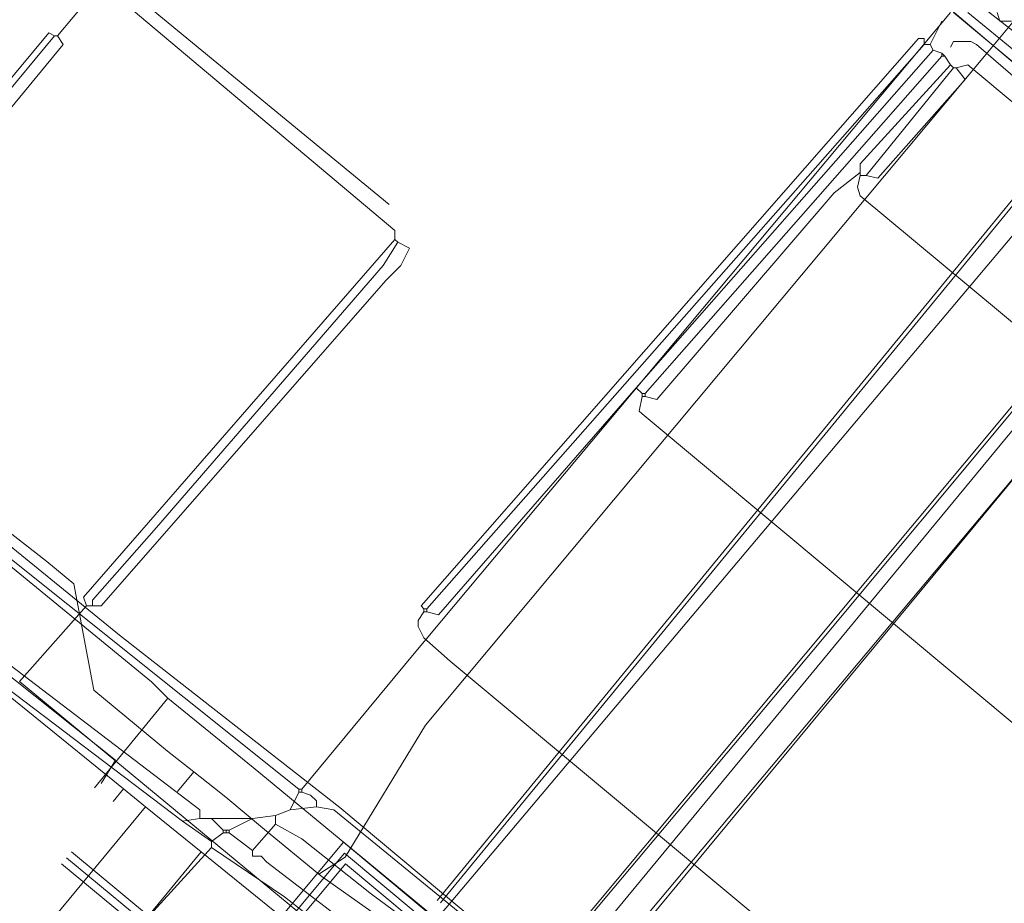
# Model space of a CAD drawing. Header units: metres. Extents: x 92810 to 93633, y 464687 to 465459.
# Tile 22 of 256: x 93111 to 93136, y 464739 to 464761. Entities that reach past the tile are written whole.
import ezdxf
from ezdxf.lldxf.tags import DXFTag

# ---------------------------------------------------------------- set-up
doc = ezdxf.new("R2010")
doc.units = ezdxf.units.M
for name, color, linetype, lineweight, transparency in [('B-OI-KL-DATA_BT NEDERLAND-G', 90, 'SI_B_DATA_BT_NEDERLAND', 18, 0.4), ('B-OI-KL-DATA_KPN-G', 90, 'SI_B_DATA_KPN', 18, 0.4), ('B-OI-KL-DATA_PRORAIL-G', 90, 'SI_B_DATA_PRORAIL', 18, 0.4), ('B-OI-KL-DATA_RELINED-G', 90, 'SI_B_DATA_RELINED', 18, 0.4), ('B-OI-KL-DATA_ZIGGO BV-G', 90, 'SI_B_DATA_ZIGGO', 18, 0.4), ('B-OI-KL-ET_LS_LIANDER-G', 190, 'SI_B_ET_LS_LIANDER', 18, 0.4), ('B-OI-KL-ET_LS_PRORAIL-G', 190, 'SI_B_ET_LS_PRORAIL', 18, 0.4), ('B-OI-KL-ET_MS_LIANDER-G', 130, 'SI_B_ET_MS_LIANDER', 18, 0.4), ('B-OI-KL-ET_MS_PRORAIL-G', 130, 'SI_B_ET_MS_PRORAIL', 18, 0.4), ('B-OI-KL-GAS_LD_LIANDER-G', 30, 'SI_B_GAS_LD_LIANDER', 18, 0.4), ('B-OI-KL-GAS_LD_PRORAIL-G', 30, 'SI_B_GAS_LD_PRORAIL', 18, 0.4), ('B-WE-KL-DATA-G', 90, 'KL-DATA-N', 18, 0.4), ('B-WE-KL-WARMTENET-G', 80, 'KL-WARMTENET-N', 18, 0.4), ('B-WE-KL-WATER-G', 170, 'KL-WATER-N', 18, 0.4), ('B-WE-KL-WATER_MANTELBUIS-G', 170, 'CONTINUOUS', 18, 0.4), ('V-WE-KL-WARMTENET-G', 80, 'KL-WARMTENET-V', 18, 0.3)]:
    doc.layers.add(name, color=color, linetype=linetype, lineweight=lineweight, transparency=transparency)
doc.styles.get("Standard").update_dxf_attribs({"font": 'isocp.shx'})
tags = doc.linetypes.add('KL-DATA-N', pattern='A,4,-1,[101,NLCS.SHX,S=0.5,R=0,X=0,Y=0],-1,4,-1,["D",Standard,S=1,R=0,X=-0.25,Y=-0.5],-1.5', length=12.5).pattern_tags.tags
tags[18] = DXFTag(74, 10)
tags = doc.linetypes.add('KL-WARMTENET-N', pattern='A,7,-1.5,["WN",Standard,S=1,R=0,X=-0.3,Y=-0.5],-3', length=11.5).pattern_tags.tags
tags[6] = DXFTag(74, 10)
tags = doc.linetypes.add('KL-WARMTENET-V', pattern='A,3.5,[24,NLCS.SHX,S=0.5,R=0,X=0,Y=0],3.5,-1.5,["WN",Standard,S=1,R=0,X=-0.3,Y=-0.5],-3', length=11.5).pattern_tags.tags
tags[14] = DXFTag(74, 10)
doc.linetypes.add('KL-WATER-N', pattern='A,7,-0.5,[168,NLCS.SHX,S=0.75,R=0,X=0.75,Y=0],-2', length=9.5)
doc.linetypes.add('SI_B_DATA_BT_NEDERLAND', pattern='A,5,-2,["BTN",Standard,S=1.5,R=0,X=-0.51,Y=-0.75],-7', length=14)
doc.linetypes.add('SI_B_DATA_KPN', pattern='A,5,-2,["KPN",Standard,S=1.5,R=0,X=-0.51,Y=-0.75],-8', length=15)
doc.linetypes.add('SI_B_DATA_PRORAIL', pattern='A,5,-2,["PRO-DATA",Standard,S=1.5,R=0,X=-0.51,Y=-0.75],-13', length=20)
doc.linetypes.add('SI_B_DATA_RELINED', pattern='A,5,-2,["REL-DATA",Standard,S=1.5,R=0,X=-0.51,Y=-0.75],-13', length=20)
doc.linetypes.add('SI_B_DATA_ZIGGO', pattern='A,5,-2,["ZIGGO",Standard,S=1.5,R=0,X=-0.51,Y=-0.75],-9', length=16)
doc.linetypes.add('SI_B_ET_LS_LIANDER', pattern='A,5,-2,["LI-LS",Standard,S=1.5,R=0,X=-0.51,Y=-0.75],-10', length=17)
doc.linetypes.add('SI_B_ET_LS_PRORAIL', pattern='A,5,-2,["PRO-LS",Standard,S=1.5,R=0,X=-0.51,Y=-0.75],-11', length=18)
doc.linetypes.add('SI_B_ET_MS_LIANDER', pattern='A,5,-2,["LI-MS",Standard,S=1.5,R=0,X=-0.51,Y=-0.75],-10', length=17)
doc.linetypes.add('SI_B_ET_MS_PRORAIL', pattern='A,5,-2,["PRO-MS",Standard,S=1.5,R=0,X=-0.51,Y=-0.75],-11', length=18)
doc.linetypes.add('SI_B_GAS_LD_LIANDER', pattern='A,5,-2,["LI-G-LD",Standard,S=1.5,R=0,X=-0.51,Y=-0.75],-11', length=18)
doc.linetypes.add('SI_B_GAS_LD_PRORAIL', pattern='A,5,-2,["PRO-G-LD",Standard,S=1.5,R=0,X=-0.51,Y=-0.75],-12', length=19)

msp = doc.modelspace()

# ---------------------------------------------------------------- linework, layer by layer
at = {"layer": 'B-OI-KL-DATA_BT NEDERLAND-G', "flags": 128}
msp.add_lwpolyline([(93099.891, 464707.363), (93111.9, 464721.9), (93119.8, 464731.4), (93123.8, 464736.2), (93135.7, 464750.6), (93162.9, 464783.2), (93177.7, 464800.9), (93181.161, 464805.066)], dxfattribs=at)
at = {"layer": 'B-OI-KL-DATA_KPN-G', "flags": 128}
for points in [[(93134.964, 464761.464), (93134.964, 464761.321), (93135.179, 464761.107), (93138.393, 464758.607), (93139.536, 464757.607), (93163.964, 464737.321)], [(93134.321, 464761.036), (93121.107, 464745.25), (93118.393, 464741.964)], [(93134.393, 464761.036), (93156.536, 464742.607), (93158.679, 464740.75), (93163.464, 464736.75)], [(93096.75, 464757.821), (93099.607, 464756.464), (93099.893, 464756.25), (93103.464, 464753.893), (93103.893, 464753.536), (93107.464, 464750.821), (93109.107, 464749.393), (93109.321, 464749.036), (93109.607, 464748.964), (93109.821, 464748.75), (93118.321, 464741.964)], [(93108.393, 464747.107), (93108.75, 464746.964), (93109.607, 464746.25), (93115.893, 464741.464), (93115.893, 464741.25)], [(93107.964, 464746.893), (93108.036, 464746.607), (93108.393, 464746.536), (93108.679, 464746.321), (93115.464, 464741.179)], [(93118.321, 464741.964), (93118.393, 464741.964)], [(93118.321, 464741.964), (93118.321, 464741.893)], [(93118.393, 464741.964), (93118.393, 464741.893)], [(93118.321, 464741.893), (93118.107, 464741.464)], [(93118.321, 464741.893), (93118.393, 464741.893)], [(93118.393, 464741.893), (93118.607, 464741.821), (93118.75, 464741.679), (93118.75, 464741.536)], [(93118.107, 464741.464), (93117.75, 464741.321)], [(93118.75, 464741.536), (93118.107, 464741.464)], [(93118.75, 464741.536), (93119.179, 464741.464), (93122.321, 464738.893), (93122.464, 464738.607)], [(93115.893, 464741.25), (93115.464, 464741.179)], [(93115.893, 464741.25), (93117.179, 464741.25)], [(93116.179, 464741.25), (93116.464, 464740.964)], [(93117.179, 464741.25), (93116.607, 464740.964)], [(93117.75, 464741.321), (93117.179, 464741.25)], [(93117.75, 464741.321), (93117.75, 464741.107)], [(93115.464, 464741.179), (93116.179, 464740.679)], [(93116.464, 464740.964), (93116.607, 464740.964)], [(93116.464, 464740.964), (93116.464, 464740.893)], [(93116.536, 464740.964), (93116.536, 464740.893)], [(93116.607, 464740.964), (93116.607, 464740.893)], [(93117.75, 464741.107), (93117.179, 464740.464)], [(93117.75, 464741.107), (93118.393, 464740.75), (93120.107, 464739.393), (93122.321, 464737.75), (93122.464, 464737.536), (93123.679, 464735.75)], [(93116.464, 464740.893), (93116.179, 464740.679)], [(93116.464, 464740.893), (93116.607, 464740.893)], [(93116.607, 464740.893), (93117.179, 464740.464)], [(93116.179, 464740.536), (93107.321, 464730.821), (93094.107, 464714.679), (93093.964, 464714.679)], [(93116.179, 464740.679), (93116.179, 464740.536)], [(93116.179, 464740.536), (93117.964, 464739.321), (93119.964, 464737.75), (93120.679, 464737.25)], [(93117.179, 464740.464), (93117.179, 464740.321), (93117.393, 464740.321), (93117.536, 464740.179), (93120.893, 464737.607), (93120.893, 464737.464)]]:
    msp.add_lwpolyline(points, dxfattribs=at)
at = {"layer": 'B-OI-KL-DATA_PRORAIL-G', "flags": 128}
msp.add_lwpolyline([(93408.821, 465077.179), (93408.679, 465076.821), (93408.393, 465076.536), (93400.821, 465067.179), (93399.321, 465064.893), (93398.321, 465062.964), (93397.964, 465062.464), (93383.107, 465043.536), (93382.536, 465042.893), (93361.464, 465018.964), (93357.321, 465014.107), (93355.179, 465011.75), (93334.607, 464988.393), (93331.25, 464984.679), (93321.964, 464974.25), (93315.321, 464966.107), (93306.821, 464955.607), (93301.536, 464948.821), (93301.25, 464948.536), (93292.036, 464944.179), (93290.393, 464943.321), (93285.321, 464937.179), (93283.036, 464933.75), (93281.036, 464929.607), (93280.107, 464927.893), (93271.25, 464913.75), (93270.679, 464912.964), (93269.393, 464911.179), (93268.821, 464910.536), (93242.107, 464878.679), (93223.036, 464855.679), (93219.393, 464851.393), (93185.607, 464810.964), (93130.964, 464745.393), (93121.179, 464733.75), (93099.607, 464707.964), (93099.607, 464707.75)], dxfattribs=at)
at = {"layer": 'B-OI-KL-DATA_RELINED-G', "flags": 128}
msp.add_lwpolyline([(93097.579, 464710.151), (93317.54, 464971.19), (93406.446, 465072.669), (93408.813, 465078.642), (93482.973, 465165.537)], dxfattribs=at)
at = {"layer": 'B-OI-KL-DATA_ZIGGO BV-G', "flags": 128}
for points in [[(93105.605, 464752.518), (93113.918, 464745.747), (93119.328, 464741.521), (93172.247, 464697.282), (93175.398, 464693.921), (93177.701, 464691.84)], [(93109.57, 464745.576), (93114.013, 464741.978)], [(93113.761, 464741.667), (93114.013, 464741.978)], [(93114.013, 464741.978), (93114.558, 464741.537)], [(93114.558, 464741.537), (93111.467, 464737.803)], [(93114.558, 464741.537), (93115.922, 464740.433)], [(93115.922, 464740.433), (93111.477, 464735.029)], [(93115.922, 464740.433), (93147.521, 464714.844)]]:
    msp.add_lwpolyline(points, dxfattribs=at)
at = {"layer": 'B-OI-KL-ET_LS_LIANDER-G'}
for p, q in [((93113.464, 464761.75), (93112.393, 464760.464)), ((93113.464, 464761.75), (93120.679, 464755.679)), ((93113.679, 464761.964), (93120.536, 464756.321)), ((93134.75, 464761.036), (93135.964, 464760.036)), ((93133.821, 464760.25), (93134.107, 464760.821)), ((93112.179, 464760.536), (93109.036, 464756.75)), ((93112.321, 464760.464), (93112.179, 464760.536)), ((93112.321, 464760.464), (93109.179, 464756.679)), ((93112.321, 464760.464), (93112.393, 464760.464)), ((93112.393, 464760.464), (93112.536, 464760.25)), ((93133.536, 464760.393), (93121.321, 464746.464)), ((93133.679, 464760.393), (93133.536, 464760.393)), ((93133.679, 464760.25), (93133.679, 464760.393)), ((93134.321, 464760.179), (93134.393, 464760.321)), ((93134.393, 464760.321), (93134.821, 464760.321)), ((93134.821, 464760.321), (93134.964, 464760.25)), ((93112.536, 464760.25), (93109.464, 464756.536)), ((93133.679, 464760.25), (93121.464, 464746.393)), ((93133.893, 464760.107), (93126.607, 464751.821)), ((93133.679, 464760.25), (93133.821, 464760.25)), ((93133.821, 464760.25), (93133.893, 464760.107)), ((93133.893, 464760.107), (93134.107, 464760.036)), ((93134.964, 464760.25), (93136.036, 464759.321)), ((93134.107, 464759.964), (93126.821, 464751.679)), ((93134.107, 464760.036), (93134.107, 464759.964)), ((93134.107, 464760.036), (93134.179, 464759.964)), ((93134.107, 464759.964), (93134.179, 464759.964)), ((93134.179, 464759.964), (93134.321, 464759.75)), ((93134.321, 464759.75), (93132.107, 464757.321)), ((93134.393, 464759.679), (93132.25, 464757.036)), ((93134.321, 464759.75), (93134.393, 464759.679)), ((93134.393, 464759.679), (93134.464, 464759.679)), ((93134.75, 464759.75), (93134.464, 464759.679)), ((93134.464, 464759.679), (93134.679, 464759.393)), ((93136.036, 464758.679), (93134.75, 464759.75)), ((93134.679, 464759.393), (93132.536, 464756.964)), ((93132.107, 464757.321), (93132.107, 464757.036)), ((93132.107, 464757.107), (93131.464, 464756.607)), ((93132.107, 464757.036), (93132.036, 464756.75)), ((93132.107, 464757.036), (93132.25, 464757.036)), ((93132.536, 464756.964), (93132.25, 464757.036)), ((93132.036, 464756.75), (93132.107, 464756.536)), ((93131.464, 464756.607), (93127.107, 464751.536)), ((93132.107, 464756.536), (93183.25, 464713.964)), ((93120.679, 464755.464), (93113.036, 464746.679)), ((93120.679, 464755.679), (93120.679, 464755.464)), ((93120.679, 464755.464), (93120.75, 464755.393)), ((93120.75, 464755.393), (93120.393, 464754.821)), ((93120.75, 464755.393), (93121.036, 464755.25)), ((93121.036, 464755.25), (93120.821, 464754.821)), ((93120.393, 464754.821), (93114.821, 464748.393)), ((93120.821, 464754.821), (93120.464, 464754.464)), ((93120.464, 464754.464), (93113.464, 464746.464)), ((93126.607, 464751.821), (93121.75, 464746.25)), ((93126.607, 464751.821), (93126.75, 464751.679)), ((93126.75, 464751.607), (93126.679, 464751.25)), ((93126.75, 464751.679), (93126.821, 464751.679)), ((93126.75, 464751.679), (93126.75, 464751.607)), ((93126.75, 464751.607), (93126.821, 464751.607)), ((93126.821, 464751.679), (93126.821, 464751.607)), ((93127.107, 464751.536), (93126.821, 464751.607)), ((93126.679, 464751.25), (93126.75, 464751.179)), ((93126.75, 464751.179), (93178.393, 464708.107)), ((93114.821, 464748.393), (93113.25, 464746.607)), ((93113.036, 464746.679), (93113.107, 464746.464)), ((93113.25, 464746.607), (93113.25, 464746.464)), ((93113.107, 464746.464), (93111.464, 464744.607)), ((93113.107, 464746.464), (93113.464, 464746.464)), ((93121.393, 464746.321), (93121.25, 464746.107)), ((93121.321, 464746.464), (93121.393, 464746.393)), ((93121.393, 464746.393), (93121.464, 464746.393)), ((93121.393, 464746.393), (93121.393, 464746.321)), ((93121.393, 464746.321), (93121.464, 464746.321)), ((93121.464, 464746.393), (93121.464, 464746.321)), ((93121.75, 464746.25), (93121.464, 464746.321)), ((93121.25, 464746.107), (93121.25, 464745.964)), ((93121.25, 464745.964), (93121.393, 464745.679)), ((93121.393, 464745.679), (93122.036, 464745.107)), ((93122.036, 464745.107), (93173.679, 464702.107)), ((93111.464, 464744.607), (93120.893, 464736.821))]:
    msp.add_line(p, q, dxfattribs=at)
at = {"layer": 'B-OI-KL-ET_LS_PRORAIL-G', "flags": 128}
msp.add_lwpolyline([(93124.536, 464735.821), (93124.607, 464736.179), (93171.036, 464791.536), (93183.464, 464806.893), (93198.536, 464824.679), (93224.893, 464856.393), (93245.607, 464881.464), (93245.75, 464881.821), (93255.107, 464893.179), (93256.893, 464895.179), (93262.821, 464890.25), (93262.893, 464890.25), (93264.393, 464891.964), (93264.464, 464892.25)], dxfattribs=at)
at = {"layer": 'B-OI-KL-ET_MS_LIANDER-G', "flags": 128}
msp.add_lwpolyline([(93106.393, 464748.679), (93107.821, 464747.607), (93107.893, 464747.393), (93113.821, 464742.679), (93113.464, 464742.107)], dxfattribs=at)
at = {"layer": 'B-OI-KL-ET_MS_PRORAIL-G', "flags": 128}
msp.add_lwpolyline([(93245.107, 464882.393), (93245.179, 464882.25), (93245.107, 464882.179), (93192.679, 464819.464), (93183.464, 464808.25), (93178.393, 464802.25), (93138.536, 464754.607), (93099.607, 464707.964), (93099.607, 464707.75)], dxfattribs=at)
at = {"layer": 'B-OI-KL-GAS_LD_LIANDER-G', "flags": 128}
for points in [[(93115.25, 464777.393), (93115.25, 464777.25), (93138.464, 464757.607), (93138.464, 464757.464), (93138.75, 464757.464)], [(93135.464, 464761.036), (93135.536, 464760.821), (93135.821, 464760.821)]]:
    msp.add_lwpolyline(points, dxfattribs=at)
at = {"layer": 'B-OI-KL-GAS_LD_PRORAIL-G', "flags": 128}
msp.add_lwpolyline([(93147.179, 464716.893), (93147.179, 464717.036), (93124.893, 464735.536), (93124.536, 464735.893), (93145.107, 464760.75), (93171.393, 464791.964), (93183.464, 464806.893), (93198.964, 464825.179), (93245.679, 464881.536), (93245.75, 464881.821), (93256.821, 464895.179), (93256.893, 464895.179), (93262.679, 464890.321), (93262.893, 464890.25), (93264.464, 464892.321), (93260.25, 464895.679), (93260.25, 464895.821), (93260.036, 464895.821)], dxfattribs=at)
at = {"layer": 'B-WE-KL-DATA-G'}
for points in [[(93061.966, 464753.079), (93081.1, 464759.8), (93083.8, 464760), (93087.9, 464764.3), (93090.2, 464764.7), (93114.7, 464744.6)], [(93114.7, 464744.6), (93115.1, 464744.2)], [(93113.3, 464742), (93115.1, 464744.2)], [(93115.1, 464744.2), (93117.2, 464742.5), (93121.8, 464738.7), (93122.1, 464737.9), (93177.55, 464691.642)], [(93112.561, 464732.149), (93119.444, 464740.4)], [(93115.042, 464738.269), (93112.613, 464740.281)], [(93119.444, 464740.4), (93172.425, 464696.178)]]:
    msp.add_lwpolyline(points, dxfattribs=at)
at = {"layer": 'B-WE-KL-WARMTENET-G'}
for points in [[(93115.03, 464735.406), (93119.419, 464740.667)], [(93119.419, 464740.667), (93172.546, 464696.324)], [(93115.31, 464738.294), (93112.734, 464740.427)], [(93114.775, 464738.244), (93112.492, 464740.135)], [(93115.545, 464735.43), (93119.468, 464740.133)], [(93119.468, 464740.133), (93172.304, 464696.032)]]:
    msp.add_lwpolyline(points, dxfattribs=at)
at = {"layer": 'B-WE-KL-WATER-G'}
for points in [[(93070.993, 464779.832), (93071.858, 464779.009), (93112.128, 464747.558), (93112.792, 464747.009), (93113.286, 464744.394), (93115.095, 464742.902), (93115.741, 464742.39), (93116.249, 464741.988), (93116.525, 464741.77), (93117.475, 464740.981)], [(93136.018, 464760.993), (93135.283, 464760.113), (93121.434, 464743.537), (93119.458, 464740.302), (93118.81, 464739.884)], [(93115.741, 464742.39), (93115.339, 464741.911)], [(93172.039, 464695.804), (93171.761, 464696.037), (93171.43, 464696.313), (93121.423, 464738.017), (93121.295, 464738.124), (93118.884, 464739.823), (93118.81, 464739.884), (93117.475, 464740.981)]]:
    msp.add_lwpolyline(points, dxfattribs=at)
at = {"layer": 'B-WE-KL-WATER_MANTELBUIS-G'}
for points in [[(93136.018, 464760.993), (93135.283, 464760.113), (93121.434, 464743.537), (93119.458, 464740.302), (93118.81, 464739.884)], [(93172.039, 464695.804), (93171.761, 464696.037), (93171.43, 464696.313), (93121.423, 464738.017), (93121.295, 464738.124), (93118.884, 464739.823), (93118.81, 464739.884), (93117.475, 464740.981)]]:
    msp.add_lwpolyline(points, dxfattribs=at)
at = {"layer": 'V-WE-KL-WARMTENET-G'}
for points in [[(93145.934, 464768.742), (93121.718, 464739.236)], [(93146.011, 464768.679), (93121.795, 464739.173)]]:
    msp.add_lwpolyline(points, dxfattribs=at)

doc.saveas('drawing.dxf')
